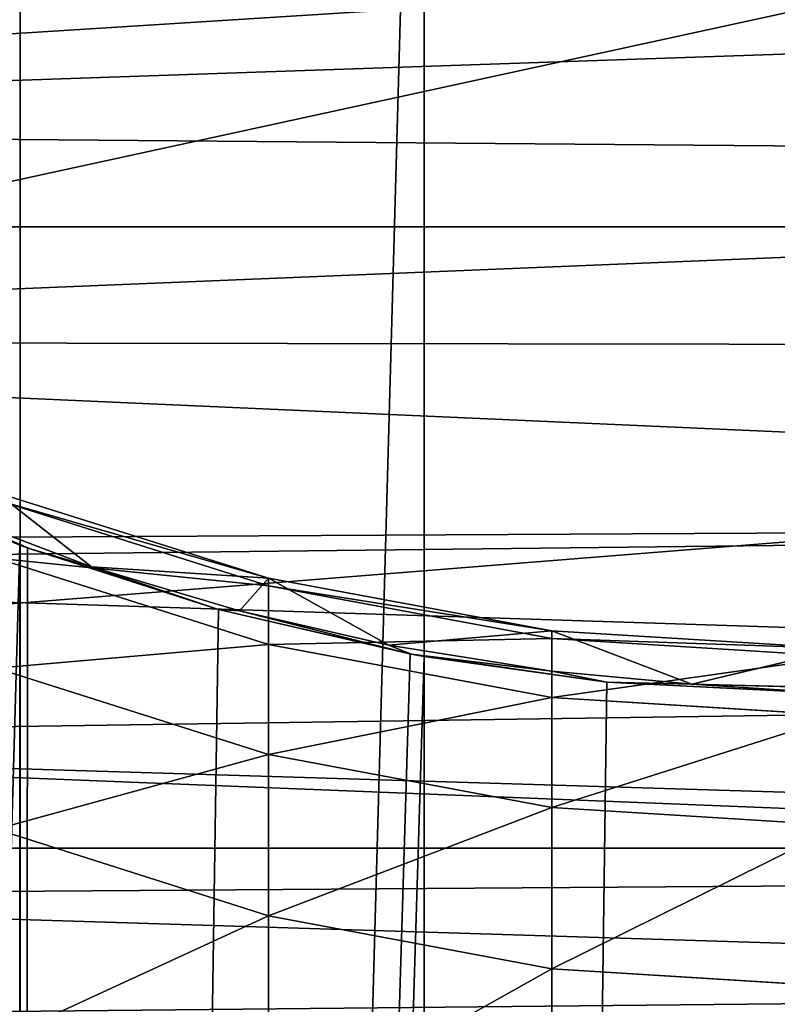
# Model space of a CAD drawing. Extents: x 1 to 179, y 3 to 406.
# Tile 239 of 256: x 86.57 to 89.54, y 392.78 to 396.63. Entities that reach past the tile are written whole.
import ezdxf

# ---------------------------------------------------------------- set-up
doc = ezdxf.new("R2010")
doc.units = 0
doc.header["$LTSCALE"] = 2.54
doc.layers.get('0').update_dxf_attribs({"color": 13, "linetype": 'CONTINUOUS'})

# ---------------------------------------------------------------- blocks, each defined once
blk = doc.blocks.new('OKR_G_Y_DOZOWNIK_STOJ_CY_T')
at = {"color": 0}
for p, q in [((86.5747, 400.0236, 183.0194), (86.5747, 343.2048, 183.0194)), ((86.5747, 400.0236, 183.0194), (86.5747, 343.2048, 183.0194)), ((88.1571, 400.0236, 182.5954), (88.1571, 343.2048, 182.5954)), ((88.1571, 400.0236, 182.5954), (88.1571, 343.2048, 182.5954)), ((74.549, 395.8229, 158.0828), (105.029, 395.8229, 158.0828)), ((74.549, 395.8229, 158.0828), (105.029, 395.8229, 158.0828)), ((86.5743, 394.5773, 200.6818), (85.8995, 394.8611, 200.406)), ((85.8995, 394.8611, 201.2487), (86.614, 394.5626, 201.2487)), ((86.5743, 394.5773, 200.6818), (85.8995, 394.8611, 200.406)), ((86.614, 394.5626, 201.2487), (85.8995, 394.8611, 200.406)), ((86.614, 394.5626, 201.2487), (85.8995, 394.8611, 200.406)), ((85.8995, 394.8611, 201.2487), (86.614, 394.5626, 201.2487)), ((86.8543, 394.493, 201.2487), (86.4809, 394.7836, 210.4627)), ((86.8543, 394.493, 201.2487), (86.4809, 394.7836, 210.4627)), ((87.5473, 394.4477, 210.5161), (86.4809, 394.7836, 210.4627)), ((87.5473, 394.4477, 210.5161), (86.4809, 394.7836, 210.4627)), ((86.4809, 394.7551, 220.2594), (87.5473, 394.4181, 220.3059)), ((86.4809, 394.7551, 220.2594), (87.5473, 394.4181, 220.3059)), ((86.8543, 394.493, 201.2487), (86.2264, 394.7291, 201.2487)), ((86.8543, 394.493, 201.2487), (86.2264, 394.7291, 201.2487)), ((86.5743, 394.5773, 200.6818), (85.09, 343.2048, 199.9896)), ((86.5743, 394.5773, 200.6818), (85.09, 343.2048, 199.9896)), ((86.6036, 394.5665, 200.6923), (86.5743, 394.5773, 200.6818)), ((86.5743, 394.5773, 200.6818), (86.5747, 343.2048, 200.6819)), ((86.5743, 394.5773, 200.6818), (86.5747, 343.2048, 200.6819)), ((86.5743, 394.5773, 200.6818), (86.614, 394.5626, 201.2487)), ((86.5743, 394.5773, 200.6818), (86.614, 394.5626, 201.2487)), ((86.6036, 394.5665, 200.6923), (86.5743, 394.5773, 200.6818)), ((86.6036, 394.5665, 200.6923), (86.5747, 343.2048, 200.6819)), ((86.6036, 394.5665, 200.6923), (86.5747, 343.2048, 200.6819)), ((87.3511, 394.3255, 200.9269), (86.6036, 394.5665, 200.6923)), ((86.6036, 394.5665, 200.6923), (86.614, 394.5626, 201.2487)), ((86.6036, 394.5665, 200.6923), (86.614, 394.5626, 201.2487)), ((87.3511, 394.3255, 200.9269), (86.6036, 394.5665, 200.6923)), ((86.614, 394.5626, 201.2487), (87.3511, 394.3255, 201.2487)), ((86.614, 394.5626, 201.2487), (87.3511, 394.3255, 201.2487)), ((87.5473, 394.1881, 230.0975), (86.4809, 394.526, 230.0579)), ((87.5473, 394.1881, 230.0975), (86.4809, 394.526, 230.0579)), ((87.4331, 394.32, 201.2487), (86.8543, 394.493, 201.2487)), ((86.8543, 394.493, 201.2487), (87.5473, 394.4477, 210.5161)), ((86.8543, 394.493, 201.2487), (87.5473, 394.4477, 210.5161)), ((87.4331, 394.32, 201.2487), (86.8543, 394.493, 201.2487)), ((87.4331, 394.32, 201.2487), (87.5473, 394.4477, 210.5161)), ((87.4331, 394.32, 201.2487), (87.5473, 394.4477, 210.5161)), ((87.5473, 394.4477, 210.5161), (88.018, 394.186, 201.2487)), ((88.6557, 394.2418, 210.5489), (87.5473, 394.4477, 210.5161)), ((87.5473, 394.4477, 210.5161), (88.018, 394.186, 201.2487)), ((87.5473, 394.4477, 210.5161), (87.5473, 394.4181, 220.3059)), ((88.6557, 394.2418, 210.5489), (87.5473, 394.4477, 210.5161)), ((87.5473, 394.4477, 210.5161), (87.5473, 394.4181, 220.3059)), ((87.5473, 394.4181, 220.3059), (87.5473, 394.1881, 230.0975)), ((87.5473, 394.4181, 220.3059), (88.6557, 394.2116, 220.3344)), ((87.5473, 394.4181, 220.3059), (87.5473, 394.1881, 230.0975)), ((87.5473, 394.4181, 220.3059), (88.6557, 394.2116, 220.3344)), ((87.3511, 394.3255, 200.9269), (86.5747, 343.2048, 200.6819)), ((87.3511, 394.3255, 200.9269), (86.5747, 343.2048, 200.6819)), ((88.1016, 394.1521, 201.0959), (87.3511, 394.3255, 200.9269)), ((87.3511, 394.3255, 201.2487), (88.1055, 394.1514, 201.2487)), ((87.3511, 394.3255, 200.9269), (87.3511, 394.3255, 201.2487)), ((87.3511, 394.3255, 200.9269), (87.3511, 394.3255, 201.2487)), ((87.3511, 394.3255, 200.9269), (88.1055, 394.1514, 201.2487)), ((87.3511, 394.3255, 201.2487), (88.1055, 394.1514, 201.2487)), ((87.3511, 394.3255, 200.9269), (88.1055, 394.1514, 201.2487)), ((88.1016, 394.1521, 201.0959), (87.3511, 394.3255, 200.9269)), ((88.018, 394.186, 201.2487), (87.4331, 394.32, 201.2487)), ((88.018, 394.186, 201.2487), (87.4331, 394.32, 201.2487)), ((88.018, 394.186, 201.2487), (88.6557, 394.2418, 210.5489)), ((88.018, 394.186, 201.2487), (88.6557, 394.2418, 210.5489)), ((88.6557, 394.2418, 210.5489), (89.2041, 394.0333, 201.2487)), ((89.789, 394.1723, 210.5599), (88.6557, 394.2418, 210.5489)), ((88.6557, 394.0845, 201.2487), (88.6557, 394.2418, 210.5489)), ((88.6557, 394.0845, 201.2487), (88.6557, 394.2418, 210.5489)), ((88.6557, 394.2418, 210.5489), (89.2041, 394.0333, 201.2487)), ((88.6557, 394.2418, 210.5489), (88.6557, 394.2116, 220.3344)), ((89.789, 394.1723, 210.5599), (88.6557, 394.2418, 210.5489)), ((88.6557, 394.2418, 210.5489), (88.6557, 394.2116, 220.3344)), ((88.6557, 394.2116, 220.3344), (88.6557, 393.9811, 230.1218)), ((88.6557, 394.2116, 220.3344), (89.789, 394.1418, 220.3441)), ((88.6557, 394.2116, 220.3344), (88.6557, 393.9811, 230.1218)), ((88.6557, 394.2116, 220.3344), (89.789, 394.1418, 220.3441)), ((88.6557, 393.9811, 230.1218), (87.5473, 394.1881, 230.0975)), ((87.5473, 394.1881, 230.0975), (87.5473, 393.7579, 239.8852)), ((88.6557, 393.9811, 230.1218), (87.5473, 394.1881, 230.0975)), ((87.5473, 394.1881, 230.0975), (87.5473, 393.7579, 239.8852)), ((88.6557, 394.0845, 201.2487), (88.018, 394.186, 201.2487)), ((88.6557, 394.0845, 201.2487), (88.018, 394.186, 201.2487)), ((89.2041, 394.0333, 201.2487), (89.789, 394.1723, 210.5599)), ((89.2041, 394.0333, 201.2487), (89.789, 394.1723, 210.5599)), ((88.1016, 394.1521, 201.0959), (86.5747, 343.2048, 200.6819)), ((88.1016, 394.1521, 201.0959), (86.5747, 343.2048, 200.6819)), ((88.1568, 394.142, 201.1058), (86.5747, 343.2048, 200.6819)), ((88.1568, 394.142, 201.1058), (86.5747, 343.2048, 200.6819)), ((88.1568, 394.142, 201.1058), (88.1016, 394.1521, 201.0959)), ((88.1016, 394.1521, 201.0959), (88.1055, 394.1514, 201.2487)), ((88.1016, 394.1521, 201.0959), (88.1055, 394.1514, 201.2487)), ((88.1568, 394.142, 201.1058), (88.1016, 394.1521, 201.0959)), ((88.1055, 394.1514, 201.2487), (88.872, 394.0415, 201.2487)), ((88.1055, 394.1514, 201.2487), (88.1568, 394.142, 201.1058)), ((88.1055, 394.1514, 201.2487), (88.872, 394.0415, 201.2487)), ((88.1055, 394.1514, 201.2487), (88.1568, 394.142, 201.1058)), ((88.1571, 343.2048, 201.1059), (88.1568, 394.142, 201.1058)), ((88.872, 394.0415, 201.2038), (88.1568, 394.142, 201.1058)), ((88.1571, 343.2048, 201.1059), (88.1568, 394.142, 201.1058)), ((88.1568, 394.142, 201.1058), (88.872, 394.0415, 201.2487)), ((88.1568, 394.142, 201.1058), (88.872, 394.0415, 201.2487)), ((88.872, 394.0415, 201.2038), (88.1568, 394.142, 201.1058)), ((86.4809, 394.0965, 239.8525), (87.5473, 393.7579, 239.8852)), ((86.4809, 394.0965, 239.8525), (87.5473, 393.7579, 239.8852)), ((89.2041, 394.0333, 201.2487), (88.6557, 394.0845, 201.2487)), ((89.2041, 394.0333, 201.2487), (88.6557, 394.0845, 201.2487)), ((88.872, 394.0415, 201.2038), (88.1571, 343.2048, 201.1059)), ((88.872, 394.0415, 201.2038), (88.1571, 343.2048, 201.1059)), ((89.789, 393.9956, 201.2487), (88.872, 394.0415, 201.2038)), ((88.872, 394.0415, 201.2487), (89.789, 393.9956, 201.2487)), ((88.872, 394.0415, 201.2038), (88.872, 394.0415, 201.2487)), ((88.872, 394.0415, 201.2038), (88.872, 394.0415, 201.2487)), ((89.789, 393.9956, 201.2487), (88.872, 394.0415, 201.2038)), ((88.872, 394.0415, 201.2487), (89.789, 393.9956, 201.2487)), ((89.8985, 394.0154, 201.2487), (89.2041, 394.0333, 201.2487)), ((89.8985, 394.0154, 201.2487), (89.2041, 394.0333, 201.2487)), ((89.789, 393.9111, 230.13), (88.6557, 393.9811, 230.1218)), ((88.6557, 393.9811, 230.1218), (88.6557, 393.5504, 239.9052)), ((89.789, 393.9111, 230.13), (88.6557, 393.9811, 230.1218)), ((88.6557, 393.9811, 230.1218), (88.6557, 393.5504, 239.9052)), ((87.5473, 393.7579, 239.8852), (87.5473, 393.1276, 249.6634)), ((87.5473, 393.7579, 239.8852), (88.6557, 393.5504, 239.9052)), ((87.5473, 393.7579, 239.8852), (87.5473, 393.1276, 249.6634)), ((87.5473, 393.7579, 239.8852), (88.6557, 393.5504, 239.9052)), ((88.6557, 393.5504, 239.9052), (88.6557, 392.9197, 249.6792)), ((88.6557, 393.5504, 239.9052), (89.789, 393.4803, 239.912)), ((88.6557, 393.5504, 239.9052), (88.6557, 392.9197, 249.6792)), ((88.6557, 393.5504, 239.9052), (89.789, 393.4803, 239.912)), ((87.5473, 393.1276, 249.6634), (86.4809, 393.4668, 249.6377)), ((87.5473, 393.1276, 249.6634), (86.4809, 393.4668, 249.6377)), ((105.029, 393.3914, 150.1947), (74.549, 393.3914, 150.1947)), ((105.029, 393.3914, 150.1947), (74.549, 393.3914, 150.1947)), ((88.6557, 392.9197, 249.6792), (87.5473, 393.1276, 249.6634)), ((87.5473, 393.1276, 249.6634), (87.5473, 392.2973, 259.4266)), ((88.6557, 392.9197, 249.6792), (87.5473, 393.1276, 249.6634)), ((87.5473, 393.1276, 249.6634), (87.5473, 392.2973, 259.4266)), ((89.789, 392.8495, 249.6846), (88.6557, 392.9197, 249.6792)), ((88.6557, 392.9197, 249.6792), (88.6557, 392.0892, 259.4381)), ((89.789, 392.8495, 249.6846), (88.6557, 392.9197, 249.6792)), ((88.6557, 392.9197, 249.6792), (88.6557, 392.0892, 259.4381))]:
    blk.add_line(p, q, dxfattribs=at)
mesh = blk.add_polyface(dxfattribs=at)
corners = [(105.029, 400.0236, 150.1947), (74.549, 393.3914, 150.1947), (74.549, 400.0236, 150.1947), (105.029, 393.3914, 150.1947)]
mesh.append_faces([[corners[k] for k in face] for face in [(0, 1, 2), (1, 0, 3)]], dxfattribs={"vtx0": -1, "color": 0})
mesh = blk.add_polyface(dxfattribs=at)
corners = [(90.4333, 391.3662, 266.0327), (89.2884, 391.359, 266.0165), (90.0521, 391.3511, 265.9986), (88.5348, 391.417, 266.1473), (91.1749, 391.4323, 266.1819), (88.3573, 391.438, 266.1947), (91.9324, 391.551, 266.45), (87.4831, 391.5835, 266.5232), (92.7338, 391.7359, 266.8673), (86.6101, 391.802, 267.0165), (93.533, 391.9856, 267.4309), (85.7146, 392.1095, 267.7107), (93.7877, 392.08, 267.6441), (94.0965, 392.2048, 267.9258), (84.8688, 392.4883, 268.5659), (94.6037, 392.4359, 268.4475), (95.3458, 392.84, 269.3597), (84.538, 392.6632, 268.9606), (84.5324, 392.6663, 268.9676), (84.4169, 392.7314, 269.1147), (83.6763, 393.203, 270.1791), (96.0203, 393.2882, 270.3716), (82.9068, 393.8145, 271.5595), (96.1807, 393.4084, 270.6429), (96.8915, 394.0188, 272.0208), (82.2341, 394.4925, 273.0903), (97.4925, 394.6674, 273.485), (82.1544, 394.585, 273.299), (81.5725, 395.3751, 275.0827), (97.99, 395.3506, 275.0274), (98.3859, 396.0657, 276.6417), (81.1263, 396.2097, 276.9666), (98.679, 396.8104, 278.3228), (80.899, 396.8104, 278.3228), (105.029, 396.8107, 278.3234), (74.549, 396.8107, 278.3234), (105.029, 400.0236, 285.5767), (74.549, 400.0236, 285.5767)]
mesh.append_faces([[corners[k] for k in face] for face in [(0, 1, 2), (35, 36, 37)]], dxfattribs={"vtx0": -1, "color": 0})
mesh.append_faces([[corners[k] for k in face] for face in [(1, 0, 3), (3, 4, 5), (5, 6, 7), (7, 8, 9), (9, 10, 11), (11, 13, 14), (14, 16, 17), (17, 16, 18), (18, 16, 19), (19, 16, 20), (20, 21, 22), (22, 24, 25), (25, 26, 27), (27, 26, 28), (28, 30, 31), (31, 32, 33), (33, 34, 35)]], dxfattribs={"vtx0": -1, "vtx1": -1, "color": 0})
mesh.append_faces([[corners[k] for k in face] for face in [(3, 0, 4), (5, 4, 6), (7, 6, 8), (9, 8, 10), (11, 10, 12), (11, 12, 13), (14, 13, 15), (14, 15, 16), (20, 16, 21), (22, 21, 23), (22, 23, 24), (25, 24, 26), (28, 26, 29), (28, 29, 30), (31, 30, 32), (33, 32, 34), (35, 34, 36)]], dxfattribs={"vtx0": -1, "vtx2": -1, "color": 0})
mesh = blk.add_polyface(dxfattribs=at)
corners = [(86.5747, 400.0236, 183.0194), (85.09, 343.2048, 183.7118), (85.09, 400.0236, 183.7118), (86.5747, 343.2048, 183.0194)]
mesh.append_faces([[corners[k] for k in face] for face in [(0, 1, 2), (1, 0, 3)]], dxfattribs={"vtx0": -1, "color": 0})
mesh = blk.add_polyface(dxfattribs=at)
corners = [(88.1571, 400.0236, 182.5954), (86.5747, 343.2048, 183.0194), (86.5747, 400.0236, 183.0194), (88.1571, 343.2048, 182.5954)]
mesh.append_faces([[corners[k] for k in face] for face in [(0, 1, 2), (1, 0, 3)]], dxfattribs={"vtx0": -1, "color": 0})
mesh = blk.add_polyface(dxfattribs=at)
corners = [(89.789, 400.0236, 182.4527), (88.1571, 343.2048, 182.5954), (88.1571, 400.0236, 182.5954), (89.789, 343.2048, 182.4527)]
mesh.append_faces([[corners[k] for k in face] for face in [(0, 1, 2), (1, 0, 3)]], dxfattribs={"vtx0": -1, "color": 0})
mesh = blk.add_polyface(dxfattribs=at)
corners = [(105.029, 397.7437, 166.1106), (74.549, 395.8229, 158.0828), (105.029, 395.8229, 158.0828), (74.549, 397.7437, 166.1106)]
mesh.append_faces([[corners[k] for k in face] for face in [(0, 1, 2), (1, 0, 3)]], dxfattribs={"vtx0": -1, "color": 0})
mesh = blk.add_polyface(dxfattribs=at)
corners = [(83.5063, 396.4852, 201.2487), (83.5361, 396.4584, 201.2487), (83.4361, 396.5519, 201.2487), (83.6487, 396.3541, 201.2487), (83.6368, 396.3665, 201.2487), (83.7391, 396.2759, 201.2487), (83.7939, 396.226, 201.2487), (83.9481, 396.0991, 201.2487), (83.9418, 396.101, 201.2487), (84.2453, 395.8604, 201.2487), (84.1633, 395.9279, 201.2487), (84.6517, 395.5762, 201.2487), (84.5586, 395.633, 201.2487), (85.2128, 395.2187, 201.2487), (85.1586, 395.2594, 201.2487), (85.6834, 394.9772, 201.2487), (85.8995, 394.8611, 201.2487), (86.2264, 394.7291, 201.2487), (86.614, 394.5626, 201.2487), (86.8543, 394.493, 201.2487), (87.3511, 394.3255, 201.2487), (87.4331, 394.32, 201.2487), (88.1055, 394.1514, 201.2487), (88.018, 394.186, 201.2487), (88.6557, 394.0845, 201.2487), (88.872, 394.0415, 201.2487), (89.2041, 394.0333, 201.2487), (89.789, 393.9956, 201.2487), (89.8985, 394.0154, 201.2487), (90.767, 394.0478, 201.2487), (90.502, 394.0423, 201.2487), (91.0985, 394.108, 201.2487), (91.5282, 394.162, 201.2487), (91.9079, 394.2609, 201.2487), (92.2771, 394.3395, 201.2487), (92.2676, 394.3532, 201.2487), (92.6103, 394.4558, 201.2487), (93.0085, 394.5792, 201.2487), (92.9504, 394.5722, 201.2487), (93.5088, 394.7966, 201.2487), (93.7172, 394.8793, 201.2487), (94.0477, 395.055, 201.2487), (94.3983, 395.2379, 201.2487), (95.065, 395.6712, 201.2487), (95.0469, 395.6522, 201.2487), (95.3576, 395.8794, 201.2487), (95.2125, 395.7763, 201.2487), (95.3581, 395.8846, 201.2487), (95.6585, 396.1195, 201.2487), (95.644, 396.1107, 201.2487), (96.2389, 396.6464, 201.2487), (96.2288, 396.6364, 201.2487)]
mesh.append_faces([[corners[k] for k in face] for face in [(0, 1, 2), (50, 48, 51)]], dxfattribs={"vtx0": -1, "color": 0})
mesh.append_faces([[corners[k] for k in face] for face in [(1, 3, 4), (4, 3, 5), (5, 6, 7), (7, 9, 10), (10, 9, 11), (11, 13, 14), (14, 13, 15), (15, 16, 17), (17, 18, 19), (19, 20, 21), (21, 22, 23), (23, 22, 24), (24, 25, 26), (26, 27, 28), (28, 29, 30), (30, 29, 31), (31, 32, 33), (33, 34, 35), (35, 34, 36), (36, 37, 38), (38, 37, 39), (39, 40, 41), (41, 42, 43), (43, 45, 46), (46, 45, 47), (47, 48, 49), (49, 48, 50)]], dxfattribs={"vtx0": -1, "vtx1": -1, "color": 0})
mesh.append_faces([[corners[k] for k in face] for face in [(1, 0, 3), (5, 3, 6), (7, 6, 8), (7, 8, 9), (11, 9, 12), (11, 12, 13), (15, 13, 16), (17, 16, 18), (19, 18, 20), (21, 20, 22), (24, 22, 25), (26, 25, 27), (28, 27, 29), (31, 29, 32), (33, 32, 34), (36, 34, 37), (39, 37, 40), (41, 40, 42), (43, 42, 44), (43, 44, 45), (47, 45, 48)]], dxfattribs={"vtx0": -1, "vtx2": -1, "color": 0})
mesh = blk.add_polyface(dxfattribs=at)
corners = [(105.029, 395.8229, 158.0828), (74.549, 393.3914, 150.1947), (105.029, 393.3914, 150.1947), (74.549, 395.8229, 158.0828)]
mesh.append_faces([[corners[k] for k in face] for face in [(0, 1, 2), (1, 0, 3)]], dxfattribs={"vtx0": -1, "color": 0})
mesh = blk.add_polyface(dxfattribs=at)
corners = [(86.5743, 394.5773, 200.6818), (85.8995, 394.8611, 200.406), (85.09, 343.2048, 199.9896)]
mesh.append_faces([[corners[k] for k in face] for face in [(0, 1, 2)]], dxfattribs={"color": 0})
mesh = blk.add_polyface(dxfattribs=at)
corners = [(86.614, 394.5626, 201.2487), (85.8995, 394.8611, 200.406), (86.5743, 394.5773, 200.6818)]
mesh.append_faces([[corners[k] for k in face] for face in [(0, 1, 2)]], dxfattribs={"color": 0})
mesh = blk.add_polyface(dxfattribs=at)
corners = [(85.8995, 394.8611, 201.2487), (85.8995, 394.8611, 200.406), (86.614, 394.5626, 201.2487)]
mesh.append_faces([[corners[k] for k in face] for face in [(0, 1, 2)]], dxfattribs={"color": 0})
mesh = blk.add_polyface(dxfattribs=at)
corners = [(86.4809, 394.7836, 210.4627), (86.2264, 394.7291, 201.2487), (86.8543, 394.493, 201.2487)]
mesh.append_faces([[corners[k] for k in face] for face in [(0, 1, 2)]], dxfattribs={"color": 0})
mesh = blk.add_polyface(dxfattribs=at)
corners = [(87.5473, 394.4477, 210.5161), (86.4809, 394.7836, 210.4627), (86.8543, 394.493, 201.2487)]
mesh.append_faces([[corners[k] for k in face] for face in [(0, 1, 2)]], dxfattribs={"color": 0})
mesh = blk.add_polyface(dxfattribs=at)
corners = [(87.5473, 394.4477, 210.5161), (86.4809, 394.7551, 220.2594), (86.4809, 394.7836, 210.4627), (87.5473, 394.4181, 220.3059)]
mesh.append_faces([[corners[k] for k in face] for face in [(0, 1, 2), (1, 0, 3)]], dxfattribs={"vtx0": -1, "color": 0})
mesh = blk.add_polyface(dxfattribs=at)
corners = [(87.5473, 394.4181, 220.3059), (86.4809, 394.526, 230.0579), (86.4809, 394.7551, 220.2594), (87.5473, 394.1881, 230.0975)]
mesh.append_faces([[corners[k] for k in face] for face in [(0, 1, 2), (1, 0, 3)]], dxfattribs={"vtx0": -1, "color": 0})
mesh = blk.add_polyface(dxfattribs=at)
corners = [(86.5747, 343.2048, 200.6819), (86.5743, 394.5773, 200.6818), (85.09, 343.2048, 199.9896)]
mesh.append_faces([[corners[k] for k in face] for face in [(0, 1, 2)]], dxfattribs={"color": 0})
mesh = blk.add_polyface(dxfattribs=at)
corners = [(86.6036, 394.5665, 200.6923), (86.5743, 394.5773, 200.6818), (86.5747, 343.2048, 200.6819)]
mesh.append_faces([[corners[k] for k in face] for face in [(0, 1, 2)]], dxfattribs={"color": 0})
mesh = blk.add_polyface(dxfattribs=at)
corners = [(86.614, 394.5626, 201.2487), (86.5743, 394.5773, 200.6818), (86.6036, 394.5665, 200.6923)]
mesh.append_faces([[corners[k] for k in face] for face in [(0, 1, 2)]], dxfattribs={"color": 0})
mesh = blk.add_polyface(dxfattribs=at)
corners = [(87.3511, 394.3255, 200.9269), (86.6036, 394.5665, 200.6923), (86.5747, 343.2048, 200.6819)]
mesh.append_faces([[corners[k] for k in face] for face in [(0, 1, 2)]], dxfattribs={"color": 0})
mesh = blk.add_polyface(dxfattribs=at)
corners = [(87.3511, 394.3255, 200.9269), (86.614, 394.5626, 201.2487), (86.6036, 394.5665, 200.6923), (87.3511, 394.3255, 201.2487)]
mesh.append_faces([[corners[k] for k in face] for face in [(0, 1, 2), (1, 0, 3)]], dxfattribs={"vtx0": -1, "color": 0})
mesh = blk.add_polyface(dxfattribs=at)
corners = [(87.5473, 394.1881, 230.0975), (86.4809, 394.0965, 239.8525), (86.4809, 394.526, 230.0579), (87.5473, 393.7579, 239.8852)]
mesh.append_faces([[corners[k] for k in face] for face in [(0, 1, 2), (1, 0, 3)]], dxfattribs={"vtx0": -1, "color": 0})
mesh = blk.add_polyface(dxfattribs=at)
corners = [(87.5473, 394.4477, 210.5161), (86.8543, 394.493, 201.2487), (87.4331, 394.32, 201.2487)]
mesh.append_faces([[corners[k] for k in face] for face in [(0, 1, 2)]], dxfattribs={"color": 0})
mesh = blk.add_polyface(dxfattribs=at)
corners = [(87.5473, 394.4477, 210.5161), (87.4331, 394.32, 201.2487), (88.018, 394.186, 201.2487)]
mesh.append_faces([[corners[k] for k in face] for face in [(0, 1, 2)]], dxfattribs={"color": 0})
mesh = blk.add_polyface(dxfattribs=at)
corners = [(88.6557, 394.2418, 210.5489), (87.5473, 394.4477, 210.5161), (88.018, 394.186, 201.2487)]
mesh.append_faces([[corners[k] for k in face] for face in [(0, 1, 2)]], dxfattribs={"color": 0})
mesh = blk.add_polyface(dxfattribs=at)
corners = [(88.6557, 394.2418, 210.5489), (87.5473, 394.4181, 220.3059), (87.5473, 394.4477, 210.5161), (88.6557, 394.2116, 220.3344)]
mesh.append_faces([[corners[k] for k in face] for face in [(0, 1, 2), (1, 0, 3)]], dxfattribs={"vtx0": -1, "color": 0})
mesh = blk.add_polyface(dxfattribs=at)
corners = [(88.6557, 394.2116, 220.3344), (87.5473, 394.1881, 230.0975), (87.5473, 394.4181, 220.3059), (88.6557, 393.9811, 230.1218)]
mesh.append_faces([[corners[k] for k in face] for face in [(0, 1, 2), (1, 0, 3)]], dxfattribs={"vtx0": -1, "color": 0})
mesh = blk.add_polyface(dxfattribs=at)
corners = [(88.1016, 394.1521, 201.0959), (87.3511, 394.3255, 200.9269), (86.5747, 343.2048, 200.6819)]
mesh.append_faces([[corners[k] for k in face] for face in [(0, 1, 2)]], dxfattribs={"color": 0})
mesh = blk.add_polyface(dxfattribs=at)
corners = [(87.3511, 394.3255, 201.2487), (87.3511, 394.3255, 200.9269), (88.1055, 394.1514, 201.2487)]
mesh.append_faces([[corners[k] for k in face] for face in [(0, 1, 2)]], dxfattribs={"color": 0})
mesh = blk.add_polyface(dxfattribs=at)
corners = [(88.1055, 394.1514, 201.2487), (87.3511, 394.3255, 200.9269), (88.1016, 394.1521, 201.0959)]
mesh.append_faces([[corners[k] for k in face] for face in [(0, 1, 2)]], dxfattribs={"color": 0})
mesh = blk.add_polyface(dxfattribs=at)
corners = [(88.6557, 394.2418, 210.5489), (88.018, 394.186, 201.2487), (88.6557, 394.0845, 201.2487)]
mesh.append_faces([[corners[k] for k in face] for face in [(0, 1, 2)]], dxfattribs={"color": 0})
mesh = blk.add_polyface(dxfattribs=at)
corners = [(89.789, 394.1723, 210.5599), (88.6557, 394.2418, 210.5489), (89.2041, 394.0333, 201.2487)]
mesh.append_faces([[corners[k] for k in face] for face in [(0, 1, 2)]], dxfattribs={"color": 0})
mesh = blk.add_polyface(dxfattribs=at)
corners = [(88.6557, 394.2418, 210.5489), (88.6557, 394.0845, 201.2487), (89.2041, 394.0333, 201.2487)]
mesh.append_faces([[corners[k] for k in face] for face in [(0, 1, 2)]], dxfattribs={"color": 0})
mesh = blk.add_polyface(dxfattribs=at)
corners = [(89.789, 394.1723, 210.5599), (88.6557, 394.2116, 220.3344), (88.6557, 394.2418, 210.5489), (89.789, 394.1418, 220.3441)]
mesh.append_faces([[corners[k] for k in face] for face in [(0, 1, 2), (1, 0, 3)]], dxfattribs={"vtx0": -1, "color": 0})
mesh = blk.add_polyface(dxfattribs=at)
corners = [(89.789, 394.1418, 220.3441), (88.6557, 393.9811, 230.1218), (88.6557, 394.2116, 220.3344), (89.789, 393.9111, 230.13)]
mesh.append_faces([[corners[k] for k in face] for face in [(0, 1, 2), (1, 0, 3)]], dxfattribs={"vtx0": -1, "color": 0})
mesh = blk.add_polyface(dxfattribs=at)
corners = [(88.6557, 393.9811, 230.1218), (87.5473, 393.7579, 239.8852), (87.5473, 394.1881, 230.0975), (88.6557, 393.5504, 239.9052)]
mesh.append_faces([[corners[k] for k in face] for face in [(0, 1, 2), (1, 0, 3)]], dxfattribs={"vtx0": -1, "color": 0})
mesh = blk.add_polyface(dxfattribs=at)
corners = [(89.789, 394.1723, 210.5599), (89.2041, 394.0333, 201.2487), (89.8985, 394.0154, 201.2487)]
mesh.append_faces([[corners[k] for k in face] for face in [(0, 1, 2)]], dxfattribs={"color": 0})
mesh = blk.add_polyface(dxfattribs=at)
corners = [(88.1568, 394.142, 201.1058), (88.1016, 394.1521, 201.0959), (86.5747, 343.2048, 200.6819)]
mesh.append_faces([[corners[k] for k in face] for face in [(0, 1, 2)]], dxfattribs={"color": 0})
mesh = blk.add_polyface(dxfattribs=at)
corners = [(88.1571, 343.2048, 201.1059), (88.1568, 394.142, 201.1058), (86.5747, 343.2048, 200.6819)]
mesh.append_faces([[corners[k] for k in face] for face in [(0, 1, 2)]], dxfattribs={"color": 0})
mesh = blk.add_polyface(dxfattribs=at)
corners = [(88.1055, 394.1514, 201.2487), (88.1016, 394.1521, 201.0959), (88.1568, 394.142, 201.1058)]
mesh.append_faces([[corners[k] for k in face] for face in [(0, 1, 2)]], dxfattribs={"color": 0})
mesh = blk.add_polyface(dxfattribs=at)
corners = [(88.1055, 394.1514, 201.2487), (88.1568, 394.142, 201.1058), (88.872, 394.0415, 201.2487)]
mesh.append_faces([[corners[k] for k in face] for face in [(0, 1, 2)]], dxfattribs={"color": 0})
mesh = blk.add_polyface(dxfattribs=at)
corners = [(88.872, 394.0415, 201.2038), (88.1568, 394.142, 201.1058), (88.1571, 343.2048, 201.1059)]
mesh.append_faces([[corners[k] for k in face] for face in [(0, 1, 2)]], dxfattribs={"color": 0})
mesh = blk.add_polyface(dxfattribs=at)
corners = [(88.872, 394.0415, 201.2487), (88.1568, 394.142, 201.1058), (88.872, 394.0415, 201.2038)]
mesh.append_faces([[corners[k] for k in face] for face in [(0, 1, 2)]], dxfattribs={"color": 0})
mesh = blk.add_polyface(dxfattribs=at)
corners = [(87.5473, 393.7579, 239.8852), (86.4809, 393.4668, 249.6377), (86.4809, 394.0965, 239.8525), (87.5473, 393.1276, 249.6634)]
mesh.append_faces([[corners[k] for k in face] for face in [(0, 1, 2), (1, 0, 3)]], dxfattribs={"vtx0": -1, "color": 0})
mesh = blk.add_polyface(dxfattribs=at)
corners = [(89.789, 393.9956, 201.2487), (88.872, 394.0415, 201.2038), (88.1571, 343.2048, 201.1059)]
mesh.append_faces([[corners[k] for k in face] for face in [(0, 1, 2)]], dxfattribs={"color": 0})
mesh = blk.add_polyface(dxfattribs=at)
corners = [(88.872, 394.0415, 201.2487), (88.872, 394.0415, 201.2038), (89.789, 393.9956, 201.2487)]
mesh.append_faces([[corners[k] for k in face] for face in [(0, 1, 2)]], dxfattribs={"color": 0})
mesh = blk.add_polyface(dxfattribs=at)
corners = [(89.789, 393.9956, 201.2487), (88.1571, 343.2048, 201.1059), (89.789, 343.2048, 201.2487)]
mesh.append_faces([[corners[k] for k in face] for face in [(0, 1, 2)]], dxfattribs={"color": 0})
mesh = blk.add_polyface(dxfattribs=at)
corners = [(89.789, 393.9111, 230.13), (88.6557, 393.5504, 239.9052), (88.6557, 393.9811, 230.1218), (89.789, 393.4803, 239.912)]
mesh.append_faces([[corners[k] for k in face] for face in [(0, 1, 2), (1, 0, 3)]], dxfattribs={"vtx0": -1, "color": 0})
mesh = blk.add_polyface(dxfattribs=at)
corners = [(88.6557, 393.5504, 239.9052), (87.5473, 393.1276, 249.6634), (87.5473, 393.7579, 239.8852), (88.6557, 392.9197, 249.6792)]
mesh.append_faces([[corners[k] for k in face] for face in [(0, 1, 2), (1, 0, 3)]], dxfattribs={"vtx0": -1, "color": 0})
mesh = blk.add_polyface(dxfattribs=at)
corners = [(89.789, 393.4803, 239.912), (88.6557, 392.9197, 249.6792), (88.6557, 393.5504, 239.9052), (89.789, 392.8495, 249.6846)]
mesh.append_faces([[corners[k] for k in face] for face in [(0, 1, 2), (1, 0, 3)]], dxfattribs={"vtx0": -1, "color": 0})
mesh = blk.add_polyface(dxfattribs=at)
corners = [(87.5473, 393.1276, 249.6634), (86.4809, 392.637, 259.4078), (86.4809, 393.4668, 249.6377), (87.5473, 392.2973, 259.4266)]
mesh.append_faces([[corners[k] for k in face] for face in [(0, 1, 2), (1, 0, 3)]], dxfattribs={"vtx0": -1, "color": 0})
mesh = blk.add_polyface(dxfattribs=at)
corners = [(88.6557, 392.9197, 249.6792), (87.5473, 392.2973, 259.4266), (87.5473, 393.1276, 249.6634), (88.6557, 392.0892, 259.4381)]
mesh.append_faces([[corners[k] for k in face] for face in [(0, 1, 2), (1, 0, 3)]], dxfattribs={"vtx0": -1, "color": 0})
mesh = blk.add_polyface(dxfattribs=at)
corners = [(89.789, 392.8495, 249.6846), (88.6557, 392.0892, 259.4381), (88.6557, 392.9197, 249.6792), (89.789, 392.0189, 259.442)]
mesh.append_faces([[corners[k] for k in face] for face in [(0, 1, 2), (1, 0, 3)]], dxfattribs={"vtx0": -1, "color": 0})

msp = doc.modelspace()

# ---------------------------------------------------------------- block references
at = {"color": 0}
msp.add_blockref('OKR_G_Y_DOZOWNIK_STOJ_CY_T', (0, 0), dxfattribs=at)

doc.saveas('drawing.dxf')
